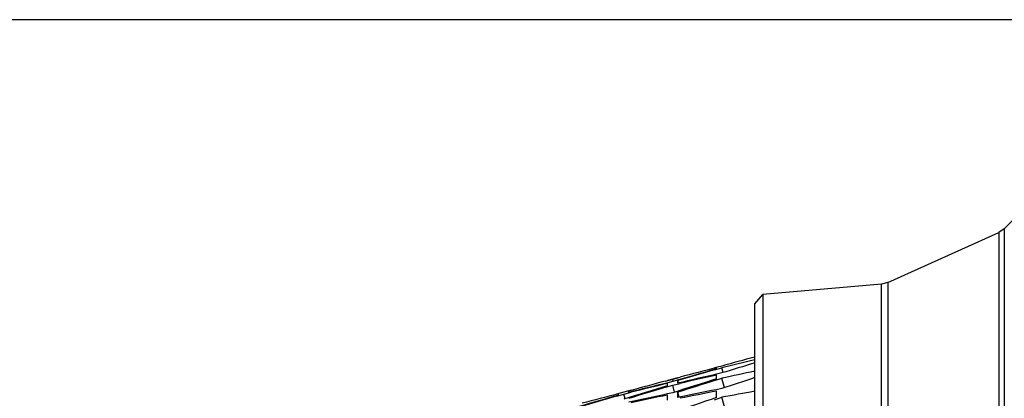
# Model space of a CAD drawing. Header units: millimetres. Extents: x 0 to 420, y -341 to 792.
# Tile 156 of 256: x 59.82 to 69.03, y 258.09 to 261.63. Entities that reach past the tile are written whole.
import ezdxf

# ---------------------------------------------------------------- set-up
doc = ezdxf.new("R2010")
doc.units = ezdxf.units.MM
doc.header["$LTSCALE"] = 23.1
doc.layers.get('0').update_dxf_attribs({"linetype": 'CONTINUOUS'})
doc.layers.add('DIM_PILOTEES', color=7, linetype='CONTINUOUS')
doc.styles.get("Standard").update_dxf_attribs({"font": 'txt', "width": 0.7})
doc.dimstyles.new('DIMSTYLE_3', dxfattribs={"dimtxt": 2.5, "dimasz": 3.5, "dimexe": 2, "dimexo": 0, "dimtad": 1, "dimdec": 0, "dimlfac": 5.882353, "dimdsep": 46, "dimtxsty": 'Standard', "dimblk": '_FILLED', "dimblk1": '_FILLED', "dimblk2": '_FILLED', "dimcen": 0.09, "dimazin": 2, "dimtp": 0.8, "dimtm": 0.8, "dimtfac": 1, "dimtdec": 0, "dimtofl": 0, "dimtmove": 0, "dimatfit": 3, "dimldrblk": '_FILLED', "dimfxl": 0, "dimtolj": 1, "dimarcsym": 0})

# ---------------------------------------------------------------- blocks, each defined once
blk = doc.blocks.new('_FILLED')
at = {"color": 0, "linetype": 'ByBlock'}
blk.add_solid([(0, 0), (-1, 0.1429), (-1, -0.1429)], dxfattribs=at)
blk = doc.blocks.new('*D3')
at = {"layer": 'DIM_PILOTEES', "color": 2, "linetype": 'Continuous'}
for p, q in [((74.1289, 261.6325), (38.8739, 261.6325)), ((40.8739, 261.6325), (40.8739, 207.2291)), ((40.8739, 152.8258), (40.8739, 207.2291)), ((55.2706, 152.8258), (38.8739, 152.8258))]:
    blk.add_line(p, q, dxfattribs=at)
at = {"layer": 'DIM_PILOTEES', "color": 2, "linetype": 'Continuous', "xscale": 3.5, "yscale": 3.5, "zscale": 3.5}
for p, rotation in [((40.8739, 261.6325), 90), ((40.8739, 152.8258), 270)]:
    blk.add_blockref('_FILLED', p, dxfattribs=dict(at, rotation=rotation))
at = {"layer": 'DIM_PILOTEES', "color": 2, "linetype": 'Continuous', "insert": (37.7489, 207.2291), "char_height": 2.5, "width": 8.839286, "attachment_point": 2, "rotation": 90, "line_spacing_factor": 0.9}
blk.add_mtext('{\\ftxt;\\W0.0001;\\H0.0001;\\~}{\\ftxt;\\W2.3571428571;\\H2.5; }{\\ftxt;\\W0.0001;\\H0.0001;\\~}', dxfattribs=at)

msp = doc.modelspace()

# ---------------------------------------------------------------- linework, layer by layer
at = {"color": 7, "linetype": 'Continuous'}
for p, q in [((69.0345, 259.6732), (69.2647, 259.9034)), ((69.0345, 259.6732), (68.9842, 259.6385)), ((69.0345, 259.6732), (69.0345, 240.3697)), ((67.9446, 259.1694), (68.9842, 259.6385)), ((68.9842, 259.6385), (68.9842, 240.3789)), ((67.8854, 259.1547), (66.7745, 259.057)), ((67.9446, 259.1694), (67.8854, 259.1547)), ((67.8854, 240.4678), (67.8854, 259.1547)), ((67.9446, 259.1694), (67.9446, 240.4678)), ((66.699, 258.9725), (66.7745, 259.057)), ((66.7745, 259.057), (66.7745, 258.7342)), ((66.699, 240.3837), (66.699, 258.9722)), ((66.7745, 258.7342), (66.7745, 240.3895)), ((66.3914, 258.3883), (66.323, 258.3705)), ((66.323, 258.3521), (66.3914, 258.3718)), ((66.339, 258.3729), (66.342, 258.3736)), ((66.342, 258.3615), (66.342, 258.3736)), ((66.4035, 258.3267), (66.3914, 258.3718)), ((65.8819, 258.2554), (65.9803, 258.2817)), ((65.9311, 258.2669), (65.9997, 258.2848)), ((66.3914, 258.3234), (66.3403, 258.3117)), ((66.3914, 258.3234), (66.3403, 258.3117)), ((66.342, 258.2682), (66.342, 258.3044)), ((65.863, 258.2482), (65.9311, 258.2669)), ((65.9311, 258.2428), (65.863, 258.2261)), ((65.863, 258.1893), (65.9311, 258.21)), ((65.863, 258.1893), (65.9311, 258.21)), ((65.8764, 258.2247), (65.8819, 258.226)), ((65.8819, 258.2019), (65.8819, 258.226)), ((65.8822, 258.2535), (65.9249, 258.2652)), ((65.9371, 258.2444), (65.9311, 258.2669)), ((65.9726, 258.2548), (65.9311, 258.2428)), ((65.9311, 258.21), (65.9997, 258.2259)), ((65.9492, 258.1425), (65.9311, 258.21)), ((65.9803, 258.2282), (65.9803, 258.2524)), ((65.9863, 258.2299), (65.9803, 258.2524)), ((66.323, 258.2524), (66.3914, 258.2741)), ((66.323, 258.2524), (66.3914, 258.2741)), ((66.4156, 258.1839), (66.3914, 258.2741)), ((65.4728, 258.1422), (65.4044, 258.1244)), ((65.4044, 258.1061), (65.4728, 258.1258)), ((65.4209, 258.1269), (65.4239, 258.1276)), ((65.4239, 258.1156), (65.4239, 258.1276)), ((65.5411, 258.161), (65.4728, 258.1422)), ((65.4728, 258.1258), (65.5411, 258.1427)), ((65.4849, 258.081), (65.4728, 258.1258)), ((65.5219, 258.1419), (65.5219, 258.1539)), ((65.5249, 258.1427), (65.5219, 258.1539)), ((65.9311, 258.1377), (65.8797, 258.1267)), ((65.9311, 258.1377), (65.8797, 258.1267)), ((65.8819, 258.0685), (65.8819, 258.1166)), ((65.9803, 258.0947), (65.9803, 258.1429)), ((65.9924, 258.098), (65.9803, 258.1429)), ((66.323, 258.0717), (66.3914, 258.0953)), ((66.3914, 258.1774), (66.3394, 258.167)), ((66.342, 258.0938), (66.342, 258.1541)), ((66.427, 257.9634), (66.3914, 258.0953))]:
    msp.add_line(p, q, dxfattribs=at)
for centre, radius, start, end in [((94.5733, 156.5244), 105.6904, 105.291855, 105.464794), ((92.0769, 158.4671), 103.1678, 104.446482, 104.64119), ((90.9595, 158.9688), 102.3941, 103.705565, 103.88279), ((98.3954, 153.5613), 109.5416, 106.819355, 106.987504), ((95.8935, 155.3486), 107.1679, 106.006728, 106.21229), ((96.1771, 155.0997), 107.4817, 106.126558, 106.316807), ((88.7353, 160.879), 99.9733, 102.944652, 103.156439), ((88.4892, 161.0297), 99.7641, 102.826297, 103.027988), ((87.524, 160.9088), 99.6322, 102.064851, 102.245793), ((102.4566, 150.0598), 113.9742, 108.284406, 108.447331), ((97.4953, 153.2764), 109.5845, 106.767224, 106.990722), ((93.665, 157.0077), 104.9885, 105.355669, 105.548816), ((89.8335, 160.3966), 100.7234, 103.767544, 103.967418), ((97.7887, 153.0086), 109.9192, 106.884717, 107.070634), ((89.5715, 160.6098), 100.4496, 103.644109, 103.840961), ((99.9888, 151.6063), 111.843, 107.508046, 107.72889), ((100.2783, 151.3607), 112.1552, 107.623027, 107.806803), ((94.9423, 155.2281), 107.0383, 106.008178, 106.212328), ((95.2508, 154.893), 107.4418, 106.12845, 106.31687), ((90.8544, 159.3977), 101.9525, 104.445798, 104.641609), ((86.2559, 163.1985), 97.0904, 102.114605, 102.330703), ((86.0123, 163.3614), 96.8699, 101.993989, 102.20012), ((85.3238, 162.9726), 97.069, 101.278402, 101.494613), ((85.0925, 163.0733), 96.9121, 101.155962, 101.362298), ((84.2375, 162.3548), 97.3896, 100.374799, 100.55882), ((104.3791, 147.2828), 117.1576, 108.945356, 109.157937)]:
    msp.add_arc(centre, radius, start, end, dxfattribs=at)

# ---------------------------------------------------------------- dimensions: what is measured, and where the dimension line sits
at = {"layer": 'DIM_PILOTEES', "color": 2, "linetype": 'Continuous'}
dim = msp.add_linear_dim(base=(40.8739, 152.8258), p1=(74.1289, 261.6325), p2=(55.2706, 152.8258), angle=270, text='{\\ftxt;\\W0.0001;\\H0.0001;\\~}{\\ftxt;\\W2.3571428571;\\H2.5; }{\\ftxt;\\W0.0001;\\H0.0001;\\~}', dimstyle='DIMSTYLE_3', dxfattribs=at)
dim.commit()
dim.dimension.update_dxf_attribs({"geometry": '*D3', "text_midpoint": (40.8739, 206.872), "dimtype": 160})

doc.saveas('drawing.dxf')
